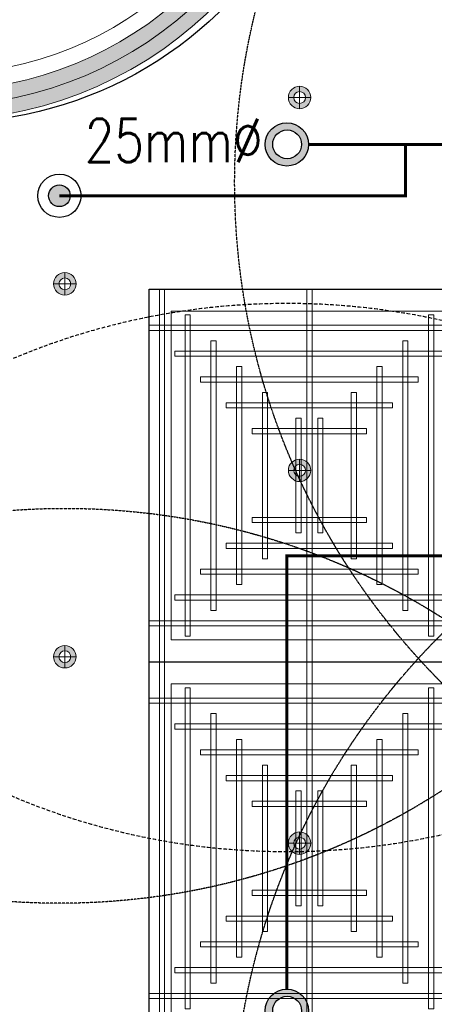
# Model space of a CAD drawing. Header units: millimetres. Extents: x -2073 to 35483, y -49920 to 11085.
# Tile 36 of 70: x 288 to 1725, y -4431 to -1021. Entities that reach past the tile are written whole.
import ezdxf

# ---------------------------------------------------------------- set-up
doc = ezdxf.new("R2010")
doc.units = ezdxf.units.MM
doc.linetypes.add('DASHED', pattern=[19.05, 12.7, -6.35])
doc.linetypes.add('HIDDEN', pattern=[0.375, 0.25, -0.125])
for name, color, linetype, lineweight in [('Ceiling', 14, 'Continuous', 9), ('E Celing Lighting', 5, 'DASHED', 5), ('Grey', 8, 'Continuous', 9), ('Lighting (Ceiling)', 160, 'Continuous', 15)]:
    doc.layers.add(name, color=color, linetype=linetype, lineweight=lineweight)
for name, color, linetype, true_color in [('FIRE-SPKLR-EQP', 1, 'Continuous', 0xff0000), ('FIRE-SPKLR-EQP-MPA-12SM-C', 2, 'HIDDEN', 0xffff00), ('FIRE-SPKLR-PIPE', 1, 'Continuous', 0xff0000), ('RCP LAYOUT', 9, 'Continuous', 0x808080), ('UPRIGHT SPRINKLER EQP', 1, 'Continuous', 0xff0000)]:
    doc.layers.add(name, color=color, linetype=linetype, true_color=true_color)
doc.layers.add('FIRE-SPKLR-TEXT', color=7, linetype='Continuous')
doc.layers.add('Flooring', color=8, linetype='Continuous')
doc.styles.get("Standard").update_dxf_attribs({"font": 'arial.ttf', "width": 0.8})

# ---------------------------------------------------------------- blocks, each defined once
blk = doc.blocks.new('UPRIGHT SPRINKLER')
at = {"layer": 'FIRE-SPKLR-EQP'}
h = blk.add_hatch(color=256, dxfattribs=at)
h.dxf.hatch_style = 1
h.paths.add_polyline_path([(-76, -0.2, 1), (74, -0.2, 1)])
h.paths.add_polyline_path([(50, 0, -1), (-50, 0, -1)], flags=16)
for centre, radius in [((-1, -0.2), 75), ((0, 0), 50)]:
    blk.add_circle(centre, radius, dxfattribs=at)
at = {"layer": 'FIRE-SPKLR-EQP-MPA-12SM-C', "linetype": 'DASHED'}
blk.add_circle((0, 0), 2450, dxfattribs=at)
blk = doc.blocks.new('SPKLR-EQP-PENDENT-68C')
at = {"layer": 'FIRE-SPKLR-EQP'}
h = blk.add_hatch(color=256, dxfattribs=at)
h.dxf.hatch_style = 1
h.paths.add_polyline_path([(37.5, 0, 1), (-37.5, 0, 1)])
for radius in [75, 37.5]:
    blk.add_circle((0, 0), radius, dxfattribs=at)
at = {"layer": 'FIRE-SPKLR-EQP-MPA-12SM-C'}
blk.add_circle((0, 0), 2450, dxfattribs=at)
blk = doc.blocks.new('jahngevrfh')
at = {"ltscale": 0.25, "true_color": 0x808080}
h = blk.add_hatch(color=8, dxfattribs=at)
h.dxf.hatch_style = 1
h.paths.add_polyline_path([(1722044.54, -78811.96), (1722044.54, -78828.71, -0.013467), (1722046.54, -78828.84), (1722046.54, -78814.06, -0.937706), (1722046.54, -78917.73), (1722046.54, -78902.95, -0.013467), (1722044.54, -78903.08), (1722044.54, -78919.82, 0.975525)])
h = blk.add_hatch(color=8, dxfattribs=at)
h.dxf.hatch_style = 1
h.paths.add_polyline_path([(1722046.54, -78814.06), (1722046.54, -78828.84, -0.013533), (1722048.54, -78829.07), (1722048.54, -78818.51), (1722048.54, -78816.23, -0.898297), (1722048.54, -78915.55), (1722048.54, -78902.72, -0.013533), (1722046.54, -78902.95), (1722046.54, -78917.73, 0.937706)])
at = {"layer": 'Grey', "color": 8, "ltscale": 0.25, "true_color": 0x808080}
for points in [[(1722044.54, -78903.08), (1722044.54, -78919.82, 0.975525), (1722044.54, -78811.96), (1722044.54, -78828.71)], [(1722046.54, -78902.95), (1722046.54, -78917.73, 0.937706), (1722046.54, -78814.06), (1722046.54, -78828.84)], [(1722048.54, -78902.72), (1722048.54, -78915.55, 0.898297), (1722048.54, -78816.23), (1722048.54, -78829.07)], [(1722048.54, -78902.72), (1722048.54, -78913.28, 0.899238), (1722048.54, -78818.51), (1722048.54, -78829.07)]]:
    blk.add_lwpolyline(points, format="xyb", dxfattribs=at)
blk.add_arc((1722043.2, -78865.89), 37.21, 272.0616, 87.9384, dxfattribs=at)
blk = doc.blocks.new('cl')
at = {"layer": 'Lighting (Ceiling)', "true_color": 0x808080}
h = blk.add_hatch(color=8, dxfattribs=at)
h.dxf.hatch_style = 1
h.paths.add_polyline_path([(1.53, 0.03, 1), (-1.53, 0.03, 1)])
h.paths.add_polyline_path([(-0.81, 0.03, -1), (0.81, 0.03, -1)], flags=16)
at = {"layer": 'Lighting (Ceiling)', "color": 8, "true_color": 0x808080}
for p, q in [((0, 1.56), (0, -1.5)), ((-1.53, 0.03), (1.53, 0.03))]:
    blk.add_line(p, q, dxfattribs=at)
for radius in [1.53, 0.806]:
    blk.add_circle((0, 0.03), radius, dxfattribs=at)
blk = doc.blocks.new('iserb jk')
at = {"layer": 'E Celing Lighting'}
for p in [(1717915.97, -80082.24), (1717883.92, -80107.65), (1717915.97, -80133.07), (1717883.92, -80158.48), (1717915.97, -80183.89)]:
    blk.add_blockref('cl', p, dxfattribs=at)
blk = doc.blocks.new('ceiling inst 2')
at = {"color": 8, "lineweight": 0, "ltscale": 0.25, "true_color": 0x808080}
for points in [[(1722740.06, -79108.62), (1722783.85, -79108.62), (1722783.85, -79057.79), (1722740.06, -79057.79)], [(1722743.06, -79105.62), (1722780.85, -79105.62), (1722780.85, -79060.79), (1722743.06, -79060.79)]]:
    blk.add_lwpolyline(points, close=True, dxfattribs=at)
at = {"layer": 'Ceiling', "color": 8, "lineweight": 0, "ltscale": 0.25, "true_color": 0x808080}
for points in [[(1722741.47, -79108.62), (1722742.17, -79108.62), (1722742.17, -79057.79), (1722741.47, -79057.79)], [(1722761.6, -79108.62), (1722762.31, -79108.62), (1722762.31, -79057.79), (1722761.6, -79057.79)], [(1722782.44, -79108.62), (1722781.74, -79108.62), (1722781.74, -79057.79), (1722782.44, -79057.79)], [(1722744.99, -79105.1), (1722745.69, -79105.1), (1722745.69, -79061.31), (1722744.99, -79061.31)], [(1722778.22, -79105.1), (1722778.93, -79105.1), (1722778.93, -79061.31), (1722778.22, -79061.31)], [(1722783.85, -79063.42), (1722740.06, -79063.42), (1722740.06, -79062.72), (1722783.85, -79062.72)], [(1722748.5, -79101.58), (1722749.21, -79101.58), (1722749.21, -79064.83), (1722748.5, -79064.83)], [(1722774.7, -79101.58), (1722775.41, -79101.58), (1722775.41, -79064.83), (1722774.7, -79064.83)], [(1722780.33, -79066.24), (1722780.33, -79066.94), (1722743.58, -79066.94), (1722743.58, -79066.24)], [(1722752.02, -79098.06), (1722752.73, -79098.06), (1722752.73, -79068.35), (1722752.02, -79068.35)], [(1722771.19, -79098.06), (1722771.89, -79098.06), (1722771.89, -79068.35), (1722771.19, -79068.35)], [(1722776.82, -79069.76), (1722776.82, -79070.46), (1722747.1, -79070.46), (1722747.1, -79069.76)], [(1722756.25, -79094.54), (1722755.54, -79094.54), (1722755.54, -79071.87), (1722756.25, -79071.87)], [(1722767.67, -79094.54), (1722768.37, -79094.54), (1722768.37, -79071.87), (1722767.67, -79071.87)], [(1722773.3, -79073.27), (1722773.3, -79073.98), (1722750.62, -79073.98), (1722750.62, -79073.27)], [(1722760.82, -79091.03), (1722760.12, -79091.03), (1722760.12, -79075.38), (1722760.82, -79075.38)], [(1722763.09, -79091.03), (1722763.8, -79091.03), (1722763.8, -79075.38), (1722763.09, -79075.38)], [(1722769.78, -79076.79), (1722769.78, -79077.5), (1722754.14, -79077.5), (1722754.14, -79076.79)], [(1722769.78, -79089.62), (1722769.78, -79088.91), (1722754.14, -79088.91), (1722754.14, -79089.62)], [(1722773.3, -79093.14), (1722773.3, -79092.43), (1722750.62, -79092.43), (1722750.62, -79093.14)], [(1722776.81, -79096.65), (1722776.81, -79095.95), (1722747.1, -79095.95), (1722747.1, -79096.65)], [(1722780.33, -79100.17), (1722780.33, -79099.47), (1722743.58, -79099.47), (1722743.58, -79100.17)], [(1722783.85, -79102.99), (1722740.06, -79102.99), (1722740.06, -79103.69), (1722783.85, -79103.69)]]:
    blk.add_lwpolyline(points, close=True, dxfattribs=at)
blk = doc.blocks.new('grid 2')
at = {"color": 8, "ltscale": 0.25, "true_color": 0x808080}
blk.add_lwpolyline([(1721746.24, -78535.54), (1721746.24, -78738.84), (1721658.66, -78738.84), (1721658.66, -78992.95), (1721877.62, -78992.95), (1721877.62, -79196.24), (1721527.29, -79196.24), (1721527.29, -79145.42), (1721483.5, -79145.42), (1721483.5, -78942.13), (1721527.29, -78942.13), (1721527.29, -78789.66), (1721483.5, -78789.66), (1721483.5, -78535.54)], close=True, dxfattribs=at)
at = {"layer": 'Flooring', "color": 8, "ltscale": 0.25, "true_color": 0x808080}
blk.add_lwpolyline([(1721906.16, -78870.12, -0.943473), (1721833.91, -78865.91), (1721778.56, -78865.54), (1721778.56, -78747.53), (1721976.22, -78747.52, -0.340693), (1722275.42, -78512.44), (1721509.19, -78512.44, 0.394212), (1721454.19, -78567.44), (1721454.19, -78812.39, -1.031559), (1721454.19, -78919.4), (1721454.19, -79157.98), (1721499.19, -79157.98), (1721499.19, -79214.98), (1721906.18, -79214.98), (1721906.16, -78870.06)], format="xyb", dxfattribs=at)
at = {"color": 8, "true_color": 0x808080, "xscale": -1}
for p in [(3444267.35, 115.66), (3444267.35, 64.84)]:
    blk.add_blockref('ceiling inst 2', p, dxfattribs=at)
blk = doc.blocks.new('IRISH HOUSE-RCP LAYOUT')
at = {"xscale": 25.4, "yscale": 25.4, "zscale": 25.4}
blk.add_blockref('grid 2', (-43724944.7, 2003175.6), dxfattribs=at)
at = {"layer": 'E Celing Lighting', "color": 8, "true_color": 0x808080, "xscale": 25.4, "yscale": 25.4, "zscale": 25.4}
blk.add_blockref('iserb jk', (-43633807.3, 2032797.3), dxfattribs=at)
at = {"layer": 'Grey', "color": 8, "true_color": 0x808080, "xscale": 25.4, "yscale": 25.4, "zscale": 25.4}
blk.add_blockref('jahngevrfh', (-43739897.3, 2003193.7), dxfattribs=at)

msp = doc.modelspace()

# ---------------------------------------------------------------- linework, layer by layer
at = {"layer": 'FIRE-SPKLR-PIPE', "const_width": 10}
for points in [[(425.3, -1631.1), (1625.3, -1631.1), (1625.3, -1453.3)], [(1289, -1453.3), (4165, -1453.3)], [(1214, -4378.3), (1214, -2878.3), (4214, -2878.3)]]:
    msp.add_lwpolyline(points, dxfattribs=at)

# ---------------------------------------------------------------- block references
at = {"layer": 'FIRE-SPKLR-EQP'}
for p in [(3483.1, -1585), (425.3, -1631.1), (3476.7, -4888.1), (444.3, -5163.6)]:
    msp.add_blockref('SPKLR-EQP-PENDENT-68C', p, dxfattribs=at)
at = {"layer": 'RCP LAYOUT'}
msp.add_blockref('IRISH HOUSE-RCP LAYOUT', (0, 0), dxfattribs=at)
at = {"layer": 'UPRIGHT SPRINKLER EQP'}
for p in [(1215, -1453.1), (1215, -4453.1)]:
    msp.add_blockref('UPRIGHT SPRINKLER', p, dxfattribs=at)

# ---------------------------------------------------------------- texts
at = {"layer": 'FIRE-SPKLR-TEXT', "insert": (821.6, -1439.2), "char_height": 150, "attachment_point": 5}
msp.add_mtext_dynamic_manual_height_columns('\\pxqc;{\\Fromans|c0;25mm%%C}', width=1000, gutter_width=15540.7, heights=[500], dxfattribs=at)

doc.saveas('drawing.dxf')
